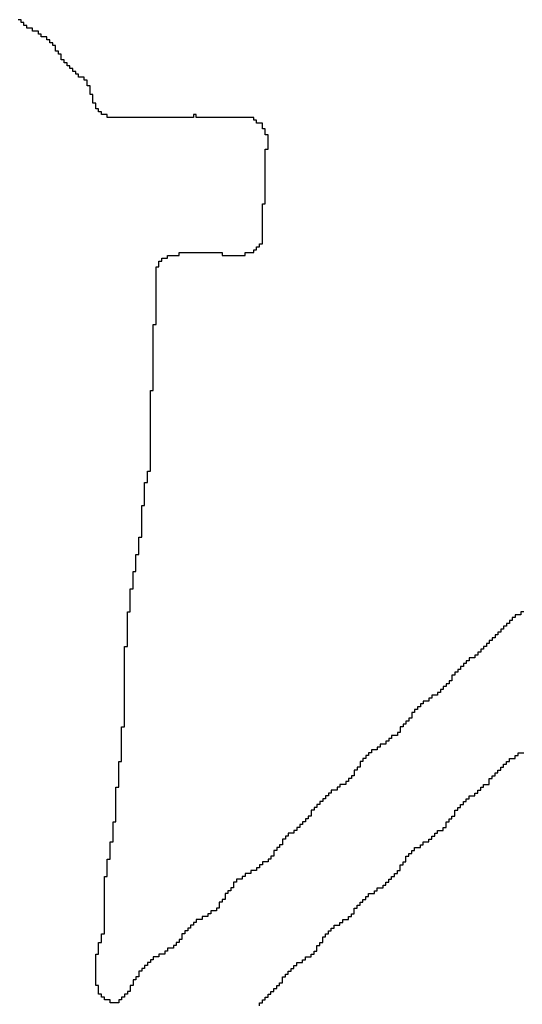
# Model space of a CAD drawing. Header units: millimetres. Extents: x 9.4 to 105.2, y 7.6 to 67.1.
# Tile 137 of 152: x 89.204 to 89.443, y 23.616 to 24.084. Entities that reach past the tile are written whole.
import ezdxf

# ---------------------------------------------------------------- set-up
doc = ezdxf.new("R2010")
doc.units = ezdxf.units.MM
doc.layers.add('BottomOverlay', color=54, linetype='Continuous')

msp = doc.modelspace()

# ---------------------------------------------------------------- linework, layer by layer
at = {"layer": 'BottomOverlay'}
for p, q in [((89.20493, 24.08405), (89.20356, 24.08405)), ((89.20493, 24.08268), (89.20493, 24.08405)), ((89.2063, 24.08268), (89.20493, 24.08268)), ((89.2063, 24.08132), (89.2063, 24.08268)), ((89.20767, 24.08132), (89.2063, 24.08132)), ((89.20767, 24.07995), (89.20767, 24.08132)), ((89.2104, 24.07995), (89.20767, 24.07995)), ((89.2104, 24.07858), (89.2104, 24.07995)), ((89.21313, 24.07858), (89.2104, 24.07858)), ((89.21313, 24.07722), (89.21313, 24.07858)), ((89.2145, 24.07722), (89.21313, 24.07722)), ((89.2145, 24.07585), (89.2145, 24.07722)), ((89.21723, 24.07585), (89.2145, 24.07585)), ((89.21723, 24.07448), (89.21723, 24.07585)), ((89.2186, 24.07448), (89.21723, 24.07448)), ((89.2186, 24.07311), (89.2186, 24.07448)), ((89.21997, 24.07311), (89.2186, 24.07311)), ((89.21997, 24.07175), (89.21997, 24.07311)), ((89.22134, 24.07175), (89.21997, 24.07175)), ((89.22134, 24.07038), (89.22134, 24.07175)), ((89.22134, 24.06901), (89.22134, 24.07038)), ((89.2227, 24.06901), (89.22134, 24.06901)), ((89.2227, 24.06765), (89.2227, 24.06901)), ((89.22407, 24.06765), (89.2227, 24.06765)), ((89.22407, 24.06628), (89.22407, 24.06765)), ((89.22407, 24.06491), (89.22407, 24.06628)), ((89.22544, 24.06491), (89.22407, 24.06491)), ((89.22544, 24.06355), (89.22544, 24.06491)), ((89.2268, 24.06355), (89.22544, 24.06355)), ((89.2268, 24.06218), (89.2268, 24.06355)), ((89.22817, 24.06218), (89.2268, 24.06218)), ((89.22817, 24.06081), (89.22817, 24.06218)), ((89.22954, 24.06081), (89.22817, 24.06081)), ((89.22954, 24.05944), (89.22954, 24.06081)), ((89.2309, 24.05944), (89.22954, 24.05944)), ((89.2309, 24.05808), (89.2309, 24.05944)), ((89.23227, 24.05808), (89.2309, 24.05808)), ((89.23227, 24.05671), (89.23227, 24.05808)), ((89.23501, 24.05671), (89.23227, 24.05671)), ((89.23501, 24.05534), (89.23501, 24.05671)), ((89.23637, 24.05534), (89.23501, 24.05534)), ((89.23637, 24.05398), (89.23637, 24.05534)), ((89.23637, 24.05261), (89.23637, 24.05398)), ((89.23774, 24.05261), (89.23637, 24.05261)), ((89.23774, 24.05124), (89.23774, 24.05261)), ((89.23774, 24.04988), (89.23774, 24.05124)), ((89.23774, 24.04851), (89.23774, 24.04988)), ((89.23911, 24.04851), (89.23774, 24.04851)), ((89.23911, 24.04714), (89.23911, 24.04851)), ((89.23911, 24.04577), (89.23911, 24.04714)), ((89.23911, 24.04441), (89.23911, 24.04577)), ((89.24047, 24.04441), (89.23911, 24.04441)), ((89.24047, 24.04304), (89.24047, 24.04441)), ((89.24047, 24.04167), (89.24047, 24.04304)), ((89.24184, 24.04167), (89.24047, 24.04167)), ((89.24184, 24.0403), (89.24184, 24.04167)), ((89.24321, 24.0403), (89.24184, 24.0403)), ((89.24321, 24.03894), (89.24321, 24.0403)), ((89.24594, 24.03894), (89.24321, 24.03894)), ((89.24594, 24.03757), (89.24594, 24.03894)), ((89.28695, 24.03757), (89.24594, 24.03757)), ((89.28832, 24.03894), (89.28695, 24.03894)), ((89.28695, 24.03894), (89.28695, 24.03757)), ((89.28832, 24.03757), (89.28832, 24.03894)), ((89.31566, 24.03757), (89.28832, 24.03757)), ((89.31566, 24.03621), (89.31566, 24.03757)), ((89.31703, 24.03621), (89.31566, 24.03621)), ((89.31703, 24.03484), (89.31703, 24.03621)), ((89.31976, 24.03484), (89.31703, 24.03484)), ((89.31976, 24.03347), (89.31976, 24.03484)), ((89.31976, 24.0321), (89.31976, 24.03347)), ((89.32113, 24.0321), (89.31976, 24.0321)), ((89.32113, 24.03074), (89.32113, 24.0321)), ((89.32113, 24.02937), (89.32113, 24.03074)), ((89.32249, 24.02937), (89.32113, 24.02937)), ((89.32249, 24.028), (89.32249, 24.02937)), ((89.32249, 24.02663), (89.32249, 24.028)), ((89.32249, 24.02527), (89.32249, 24.02663)), ((89.32249, 24.0239), (89.32249, 24.02527)), ((89.32249, 24.02254), (89.32249, 24.0239)), ((89.32113, 24.02117), (89.32113, 24.02254)), ((89.32113, 24.02254), (89.32249, 24.02254)), ((89.32113, 24.0198), (89.32113, 24.02117)), ((89.32113, 24.01843), (89.32113, 24.0198)), ((89.32113, 24.01707), (89.32113, 24.01843)), ((89.32113, 24.0157), (89.32113, 24.01707)), ((89.32113, 24.01433), (89.32113, 24.0157)), ((89.32113, 24.01296), (89.32113, 24.01433)), ((89.32113, 24.0116), (89.32113, 24.01296)), ((89.32113, 24.01023), (89.32113, 24.0116)), ((89.32113, 24.00886), (89.32113, 24.01023)), ((89.32113, 24.0075), (89.32113, 24.00886)), ((89.32113, 24.00613), (89.32113, 24.0075)), ((89.32113, 24.00476), (89.32113, 24.00613)), ((89.32113, 24.0034), (89.32113, 24.00476)), ((89.32113, 24.00203), (89.32113, 24.0034)), ((89.32113, 24.00066), (89.32113, 24.00203)), ((89.32113, 23.9993), (89.32113, 24.00066)), ((89.31976, 23.99519), (89.31976, 23.99656)), ((89.31976, 23.99656), (89.32113, 23.99656)), ((89.32113, 23.99793), (89.32113, 23.9993)), ((89.32113, 23.99656), (89.32113, 23.99793)), ((89.31976, 23.99383), (89.31976, 23.99519)), ((89.31976, 23.99246), (89.31976, 23.99383)), ((89.31976, 23.99109), (89.31976, 23.99246)), ((89.31976, 23.98973), (89.31976, 23.99109)), ((89.31976, 23.98836), (89.31976, 23.98973)), ((89.31976, 23.98699), (89.31976, 23.98836)), ((89.31976, 23.98563), (89.31976, 23.98699)), ((89.31976, 23.98426), (89.31976, 23.98563)), ((89.31976, 23.98289), (89.31976, 23.98426)), ((89.31976, 23.98152), (89.31976, 23.98289)), ((89.31976, 23.98016), (89.31976, 23.98152)), ((89.31839, 23.97606), (89.31839, 23.97742)), ((89.31839, 23.97742), (89.31976, 23.97742)), ((89.31976, 23.97879), (89.31976, 23.98016)), ((89.31976, 23.97742), (89.31976, 23.97879)), ((89.28012, 23.97196), (89.28012, 23.97332)), ((89.28012, 23.97332), (89.30062, 23.97332)), ((89.30062, 23.97332), (89.30062, 23.97196)), ((89.31156, 23.97196), (89.31156, 23.97332)), ((89.31156, 23.97332), (89.31566, 23.97332)), ((89.31566, 23.97332), (89.31566, 23.97469)), ((89.31566, 23.97469), (89.31703, 23.97469)), ((89.31703, 23.97469), (89.31703, 23.97606)), ((89.31703, 23.97606), (89.31839, 23.97606)), ((89.27055, 23.96785), (89.27055, 23.96922)), ((89.27055, 23.96922), (89.27191, 23.96922)), ((89.27055, 23.96649), (89.27055, 23.96785)), ((89.27191, 23.96922), (89.27191, 23.97059)), ((89.27191, 23.97059), (89.27465, 23.97059)), ((89.27465, 23.97059), (89.27465, 23.97196)), ((89.27465, 23.97196), (89.28012, 23.97196)), ((89.30062, 23.97196), (89.31156, 23.97196)), ((89.26918, 23.96512), (89.26918, 23.96649)), ((89.26918, 23.96649), (89.27055, 23.96649)), ((89.26918, 23.96375), (89.26918, 23.96512)), ((89.26918, 23.96239), (89.26918, 23.96375)), ((89.26918, 23.96102), (89.26918, 23.96239)), ((89.26918, 23.95965), (89.26918, 23.96102)), ((89.26918, 23.95829), (89.26918, 23.95965)), ((89.26918, 23.95692), (89.26918, 23.95829)), ((89.26918, 23.95555), (89.26918, 23.95692)), ((89.26918, 23.95418), (89.26918, 23.95555)), ((89.26918, 23.95282), (89.26918, 23.95418)), ((89.26918, 23.95145), (89.26918, 23.95282)), ((89.26918, 23.95008), (89.26918, 23.95145)), ((89.26918, 23.94872), (89.26918, 23.95008)), ((89.26918, 23.94735), (89.26918, 23.94872)), ((89.26918, 23.94598), (89.26918, 23.94735)), ((89.26918, 23.94462), (89.26918, 23.94598)), ((89.26918, 23.94325), (89.26918, 23.94462)), ((89.26918, 23.94188), (89.26918, 23.94325)), ((89.26918, 23.94051), (89.26918, 23.94188)), ((89.26918, 23.93915), (89.26918, 23.94051)), ((89.26781, 23.93778), (89.26781, 23.93915)), ((89.26781, 23.93915), (89.26918, 23.93915)), ((89.26781, 23.93641), (89.26781, 23.93778)), ((89.26781, 23.93504), (89.26781, 23.93641)), ((89.26781, 23.93368), (89.26781, 23.93504)), ((89.26781, 23.93231), (89.26781, 23.93368)), ((89.26781, 23.93095), (89.26781, 23.93231)), ((89.26781, 23.92958), (89.26781, 23.93095)), ((89.26781, 23.92821), (89.26781, 23.92958)), ((89.26781, 23.92684), (89.26781, 23.92821)), ((89.26781, 23.92548), (89.26781, 23.92684)), ((89.26781, 23.92411), (89.26781, 23.92548)), ((89.26781, 23.92274), (89.26781, 23.92411)), ((89.26781, 23.92137), (89.26781, 23.92274)), ((89.26781, 23.92001), (89.26781, 23.92137)), ((89.26781, 23.91864), (89.26781, 23.92001)), ((89.26781, 23.91728), (89.26781, 23.91864)), ((89.26781, 23.91591), (89.26781, 23.91728)), ((89.26781, 23.91454), (89.26781, 23.91591)), ((89.26781, 23.91317), (89.26781, 23.91454)), ((89.26781, 23.91181), (89.26781, 23.91317)), ((89.26781, 23.91044), (89.26781, 23.91181)), ((89.26645, 23.90634), (89.26645, 23.9077)), ((89.26645, 23.9077), (89.26781, 23.9077)), ((89.26781, 23.90907), (89.26781, 23.91044)), ((89.26781, 23.9077), (89.26781, 23.90907)), ((89.26645, 23.90497), (89.26645, 23.90634)), ((89.26645, 23.9036), (89.26645, 23.90497)), ((89.26645, 23.90224), (89.26645, 23.9036)), ((89.26645, 23.90087), (89.26645, 23.90224)), ((89.26645, 23.8995), (89.26645, 23.90087)), ((89.26645, 23.89814), (89.26645, 23.8995)), ((89.26645, 23.89677), (89.26645, 23.89814)), ((89.26645, 23.8954), (89.26645, 23.89677)), ((89.26645, 23.89404), (89.26645, 23.8954)), ((89.26645, 23.89267), (89.26645, 23.89404)), ((89.26645, 23.8913), (89.26645, 23.89267)), ((89.26645, 23.88993), (89.26645, 23.8913)), ((89.26645, 23.88857), (89.26645, 23.88993)), ((89.26645, 23.8872), (89.26645, 23.88857)), ((89.26645, 23.88583), (89.26645, 23.8872)), ((89.26645, 23.88447), (89.26645, 23.88583)), ((89.26645, 23.8831), (89.26645, 23.88447)), ((89.26645, 23.88173), (89.26645, 23.8831)), ((89.26645, 23.88037), (89.26645, 23.88173)), ((89.26645, 23.879), (89.26645, 23.88037)), ((89.26645, 23.87763), (89.26645, 23.879)), ((89.26645, 23.87626), (89.26645, 23.87763)), ((89.26645, 23.8749), (89.26645, 23.87626)), ((89.26645, 23.87353), (89.26645, 23.8749)), ((89.26508, 23.86806), (89.26508, 23.86943)), ((89.26508, 23.86943), (89.26645, 23.86943)), ((89.26645, 23.87216), (89.26645, 23.87353)), ((89.26645, 23.8708), (89.26645, 23.87216)), ((89.26645, 23.86943), (89.26645, 23.8708)), ((89.26508, 23.8667), (89.26508, 23.86806)), ((89.26508, 23.86533), (89.26508, 23.8667)), ((89.26508, 23.86396), (89.26508, 23.86533)), ((89.26371, 23.86259), (89.26371, 23.86396)), ((89.26371, 23.86396), (89.26508, 23.86396)), ((89.26371, 23.86123), (89.26371, 23.86259)), ((89.26371, 23.85986), (89.26371, 23.86123)), ((89.26371, 23.85849), (89.26371, 23.85986)), ((89.26371, 23.85713), (89.26371, 23.85849)), ((89.26371, 23.85576), (89.26371, 23.85713)), ((89.26371, 23.85439), (89.26371, 23.85576)), ((89.26235, 23.85166), (89.26235, 23.85303)), ((89.26235, 23.85303), (89.26371, 23.85303)), ((89.26235, 23.85029), (89.26235, 23.85166)), ((89.26235, 23.84892), (89.26235, 23.85029)), ((89.26371, 23.85303), (89.26371, 23.85439)), ((89.26235, 23.84756), (89.26235, 23.84892)), ((89.26235, 23.84619), (89.26235, 23.84756)), ((89.26235, 23.84482), (89.26235, 23.84619)), ((89.26235, 23.84345), (89.26235, 23.84482)), ((89.26235, 23.84209), (89.26235, 23.84345)), ((89.26235, 23.84072), (89.26235, 23.84209)), ((89.26098, 23.83662), (89.26098, 23.83799)), ((89.26098, 23.83799), (89.26235, 23.83799)), ((89.26098, 23.83525), (89.26098, 23.83662)), ((89.26235, 23.83936), (89.26235, 23.84072)), ((89.26235, 23.83799), (89.26235, 23.83936)), ((89.26098, 23.83389), (89.26098, 23.83525)), ((89.26098, 23.83252), (89.26098, 23.83389)), ((89.26098, 23.83115), (89.26098, 23.83252)), ((89.25961, 23.82842), (89.25961, 23.82978)), ((89.25961, 23.82978), (89.26098, 23.82978)), ((89.25961, 23.82705), (89.25961, 23.82842)), ((89.25961, 23.82569), (89.25961, 23.82705)), ((89.26098, 23.82978), (89.26098, 23.83115)), ((89.25961, 23.82432), (89.25961, 23.82569)), ((89.25961, 23.82295), (89.25961, 23.82432)), ((89.25961, 23.82158), (89.25961, 23.82295)), ((89.25824, 23.82022), (89.25824, 23.82158)), ((89.25824, 23.82158), (89.25961, 23.82158)), ((89.25824, 23.81885), (89.25824, 23.82022)), ((89.25824, 23.81748), (89.25824, 23.81885)), ((89.25688, 23.81201), (89.25688, 23.81338)), ((89.25688, 23.81338), (89.25824, 23.81338)), ((89.25824, 23.81611), (89.25824, 23.81748)), ((89.25824, 23.81475), (89.25824, 23.81611)), ((89.25824, 23.81338), (89.25824, 23.81475)), ((89.25688, 23.81065), (89.25688, 23.81201)), ((89.25688, 23.80928), (89.25688, 23.81065)), ((89.25688, 23.80791), (89.25688, 23.80928)), ((89.25688, 23.80655), (89.25688, 23.80791)), ((89.25688, 23.80518), (89.25688, 23.80655)), ((89.25688, 23.80381), (89.25688, 23.80518)), ((89.25688, 23.80245), (89.25688, 23.80381)), ((89.25551, 23.80108), (89.25551, 23.80245)), ((89.25551, 23.80245), (89.25688, 23.80245)), ((89.25551, 23.79971), (89.25551, 23.80108)), ((89.25551, 23.79834), (89.25551, 23.79971)), ((89.44006, 23.79971), (89.43869, 23.79971)), ((89.43869, 23.79971), (89.43869, 23.79834)), ((89.44279, 23.80108), (89.44006, 23.80108)), ((89.44006, 23.80108), (89.44006, 23.79971)), ((89.44416, 23.80245), (89.44279, 23.80245)), ((89.44279, 23.80245), (89.44279, 23.80108)), ((89.25551, 23.79698), (89.25551, 23.79834)), ((89.25551, 23.79561), (89.25551, 23.79698)), ((89.25551, 23.79424), (89.25551, 23.79561)), ((89.25551, 23.79288), (89.25551, 23.79424)), ((89.43459, 23.79424), (89.43322, 23.79424)), ((89.43322, 23.79424), (89.43322, 23.79288)), ((89.43596, 23.79561), (89.43459, 23.79561)), ((89.43459, 23.79561), (89.43459, 23.79424)), ((89.43732, 23.79698), (89.43596, 23.79698)), ((89.43596, 23.79698), (89.43596, 23.79561)), ((89.43869, 23.79834), (89.43732, 23.79834)), ((89.43732, 23.79834), (89.43732, 23.79698)), ((89.25551, 23.79151), (89.25551, 23.79288)), ((89.25551, 23.79014), (89.25551, 23.79151)), ((89.25551, 23.78878), (89.25551, 23.79014)), ((89.43049, 23.79014), (89.42912, 23.79014)), ((89.42912, 23.79014), (89.42912, 23.78878)), ((89.43186, 23.79151), (89.43049, 23.79151)), ((89.43049, 23.79151), (89.43049, 23.79014)), ((89.43322, 23.79288), (89.43186, 23.79288)), ((89.43186, 23.79288), (89.43186, 23.79151)), ((89.25414, 23.78467), (89.25414, 23.78604)), ((89.25414, 23.78604), (89.25551, 23.78604)), ((89.25551, 23.78741), (89.25551, 23.78878)), ((89.25551, 23.78604), (89.25551, 23.78741)), ((89.42639, 23.78604), (89.42502, 23.78604)), ((89.42502, 23.78604), (89.42502, 23.78467)), ((89.42775, 23.78741), (89.42639, 23.78741)), ((89.42639, 23.78741), (89.42639, 23.78604)), ((89.42912, 23.78878), (89.42775, 23.78878)), ((89.42775, 23.78878), (89.42775, 23.78741)), ((89.25414, 23.78331), (89.25414, 23.78467)), ((89.25414, 23.78194), (89.25414, 23.78331)), ((89.25414, 23.78057), (89.25414, 23.78194)), ((89.25414, 23.77921), (89.25414, 23.78057)), ((89.42092, 23.78057), (89.41819, 23.78057)), ((89.41819, 23.78057), (89.41819, 23.77921)), ((89.42229, 23.78194), (89.42092, 23.78194)), ((89.42092, 23.78194), (89.42092, 23.78057)), ((89.42365, 23.78331), (89.42229, 23.78331)), ((89.42229, 23.78331), (89.42229, 23.78194)), ((89.42502, 23.78467), (89.42365, 23.78467)), ((89.42365, 23.78467), (89.42365, 23.78331)), ((89.25414, 23.77784), (89.25414, 23.77921)), ((89.25414, 23.77647), (89.25414, 23.77784)), ((89.25414, 23.77511), (89.25414, 23.77647)), ((89.41545, 23.77647), (89.41408, 23.77647)), ((89.41408, 23.77647), (89.41408, 23.77511)), ((89.41682, 23.77784), (89.41545, 23.77784)), ((89.41545, 23.77784), (89.41545, 23.77647)), ((89.41819, 23.77921), (89.41682, 23.77921)), ((89.41682, 23.77921), (89.41682, 23.77784)), ((89.25414, 23.77374), (89.25414, 23.77511)), ((89.25414, 23.77237), (89.25414, 23.77374)), ((89.25414, 23.771), (89.25414, 23.77237)), ((89.25414, 23.76964), (89.25414, 23.771)), ((89.41135, 23.77237), (89.40998, 23.77237)), ((89.40998, 23.77237), (89.40998, 23.771)), ((89.40998, 23.771), (89.40998, 23.76964)), ((89.41272, 23.77374), (89.41135, 23.77374)), ((89.41135, 23.77374), (89.41135, 23.77237)), ((89.41408, 23.77511), (89.41272, 23.77511)), ((89.41272, 23.77511), (89.41272, 23.77374)), ((89.25414, 23.76827), (89.25414, 23.76964)), ((89.25414, 23.7669), (89.25414, 23.76827)), ((89.25414, 23.76554), (89.25414, 23.7669)), ((89.40725, 23.7669), (89.40588, 23.7669)), ((89.40588, 23.7669), (89.40588, 23.76554)), ((89.40862, 23.76827), (89.40725, 23.76827)), ((89.40725, 23.76827), (89.40725, 23.7669)), ((89.40998, 23.76964), (89.40862, 23.76964)), ((89.40862, 23.76964), (89.40862, 23.76827)), ((89.25414, 23.76417), (89.25414, 23.76554)), ((89.25414, 23.7628), (89.25414, 23.76417)), ((89.25414, 23.76144), (89.25414, 23.7628)), ((89.25414, 23.76007), (89.25414, 23.76144)), ((89.40041, 23.76144), (89.39905, 23.76144)), ((89.39905, 23.76144), (89.39905, 23.76007)), ((89.40315, 23.7628), (89.40041, 23.7628)), ((89.40041, 23.7628), (89.40041, 23.76144)), ((89.40452, 23.76417), (89.40315, 23.76417)), ((89.40315, 23.76417), (89.40315, 23.7628)), ((89.40588, 23.76554), (89.40452, 23.76554)), ((89.40452, 23.76554), (89.40452, 23.76417)), ((89.25414, 23.7587), (89.25414, 23.76007)), ((89.25414, 23.75733), (89.25414, 23.7587)), ((89.25414, 23.75597), (89.25414, 23.75733)), ((89.39495, 23.75733), (89.39358, 23.75733)), ((89.39358, 23.75733), (89.39358, 23.75597)), ((89.39631, 23.7587), (89.39495, 23.7587)), ((89.39495, 23.7587), (89.39495, 23.75733)), ((89.39905, 23.76007), (89.39631, 23.76007)), ((89.39631, 23.76007), (89.39631, 23.7587)), ((89.25414, 23.7546), (89.25414, 23.75597)), ((89.25414, 23.75323), (89.25414, 23.7546)), ((89.25414, 23.75187), (89.25414, 23.75323)), ((89.39221, 23.7546), (89.39084, 23.7546)), ((89.39084, 23.7546), (89.39084, 23.75323)), ((89.39084, 23.75323), (89.39084, 23.75187)), ((89.39358, 23.75597), (89.39221, 23.75597)), ((89.39221, 23.75597), (89.39221, 23.7546)), ((89.25278, 23.7464), (89.25278, 23.74777)), ((89.25278, 23.74777), (89.25414, 23.74777)), ((89.25414, 23.7505), (89.25414, 23.75187)), ((89.25414, 23.74913), (89.25414, 23.7505)), ((89.25414, 23.74777), (89.25414, 23.74913)), ((89.38675, 23.74777), (89.38538, 23.74777)), ((89.38538, 23.74777), (89.38538, 23.7464)), ((89.38811, 23.74913), (89.38675, 23.74913)), ((89.38675, 23.74913), (89.38675, 23.74777)), ((89.38948, 23.7505), (89.38811, 23.7505)), ((89.38811, 23.7505), (89.38811, 23.74913)), ((89.39084, 23.75187), (89.38948, 23.75187)), ((89.38948, 23.75187), (89.38948, 23.7505)), ((89.25278, 23.74503), (89.25278, 23.7464)), ((89.25278, 23.74366), (89.25278, 23.74503)), ((89.25278, 23.7423), (89.25278, 23.74366)), ((89.38401, 23.74366), (89.38128, 23.74366)), ((89.38128, 23.74366), (89.38128, 23.7423)), ((89.38538, 23.74503), (89.38401, 23.74503)), ((89.38401, 23.74503), (89.38401, 23.74366)), ((89.38538, 23.7464), (89.38538, 23.74503)), ((89.25278, 23.74093), (89.25278, 23.7423)), ((89.25278, 23.73956), (89.25278, 23.74093)), ((89.25278, 23.73819), (89.25278, 23.73956)), ((89.25278, 23.73683), (89.25278, 23.73819)), ((89.37581, 23.73819), (89.37444, 23.73819)), ((89.37444, 23.73819), (89.37444, 23.73683)), ((89.37854, 23.73956), (89.37581, 23.73956)), ((89.37581, 23.73956), (89.37581, 23.73819)), ((89.37991, 23.74093), (89.37854, 23.74093)), ((89.37854, 23.74093), (89.37854, 23.73956)), ((89.38128, 23.7423), (89.37991, 23.7423)), ((89.37991, 23.7423), (89.37991, 23.74093)), ((89.25278, 23.73546), (89.25278, 23.73683)), ((89.25278, 23.7341), (89.25278, 23.73546)), ((89.25278, 23.73273), (89.25278, 23.7341)), ((89.37034, 23.7341), (89.36897, 23.7341)), ((89.36897, 23.7341), (89.36897, 23.73273)), ((89.37171, 23.73546), (89.37034, 23.73546)), ((89.37034, 23.73546), (89.37034, 23.7341)), ((89.37444, 23.73683), (89.37171, 23.73683)), ((89.37171, 23.73683), (89.37171, 23.73546)), ((89.44006, 23.73273), (89.44006, 23.7341)), ((89.44006, 23.7341), (89.44142, 23.7341)), ((89.44142, 23.7341), (89.44142, 23.73546)), ((89.44142, 23.73546), (89.44416, 23.73546)), ((89.25141, 23.72999), (89.25141, 23.73136)), ((89.25141, 23.73136), (89.25278, 23.73136)), ((89.25141, 23.72863), (89.25141, 23.72999)), ((89.25141, 23.72726), (89.25141, 23.72863)), ((89.25278, 23.73136), (89.25278, 23.73273)), ((89.36624, 23.72863), (89.36487, 23.72863)), ((89.36487, 23.72863), (89.36487, 23.72726)), ((89.36761, 23.73136), (89.36624, 23.73136)), ((89.36624, 23.73136), (89.36624, 23.72999)), ((89.36624, 23.72999), (89.36624, 23.72863)), ((89.36897, 23.73273), (89.36761, 23.73273)), ((89.36761, 23.73273), (89.36761, 23.73136)), ((89.43322, 23.72726), (89.43322, 23.72863)), ((89.43322, 23.72863), (89.43459, 23.72863)), ((89.43459, 23.72863), (89.43459, 23.72999)), ((89.43459, 23.72999), (89.43596, 23.72999)), ((89.43596, 23.72999), (89.43596, 23.73136)), ((89.43596, 23.73136), (89.43732, 23.73136)), ((89.43732, 23.73136), (89.43732, 23.73273)), ((89.43732, 23.73273), (89.44006, 23.73273)), ((89.25141, 23.72589), (89.25141, 23.72726)), ((89.25141, 23.72452), (89.25141, 23.72589)), ((89.25141, 23.72316), (89.25141, 23.72452)), ((89.3635, 23.72452), (89.36214, 23.72452)), ((89.36214, 23.72452), (89.36214, 23.72316)), ((89.36487, 23.72726), (89.3635, 23.72726)), ((89.3635, 23.72726), (89.3635, 23.72589)), ((89.3635, 23.72589), (89.3635, 23.72452)), ((89.42912, 23.72316), (89.42912, 23.72452)), ((89.42912, 23.72452), (89.43049, 23.72452)), ((89.43049, 23.72452), (89.43049, 23.72589)), ((89.43049, 23.72589), (89.43186, 23.72589)), ((89.43186, 23.72589), (89.43186, 23.72726)), ((89.43186, 23.72726), (89.43322, 23.72726)), ((89.25141, 23.72179), (89.25141, 23.72316)), ((89.25141, 23.72042), (89.25141, 23.72179)), ((89.25141, 23.71906), (89.25141, 23.72042)), ((89.3594, 23.72042), (89.35667, 23.72042)), ((89.35667, 23.72042), (89.35667, 23.71906)), ((89.36077, 23.72179), (89.3594, 23.72179)), ((89.3594, 23.72179), (89.3594, 23.72042)), ((89.36214, 23.72316), (89.36077, 23.72316)), ((89.36077, 23.72316), (89.36077, 23.72179)), ((89.42502, 23.71906), (89.42502, 23.72042)), ((89.42502, 23.72042), (89.42775, 23.72042)), ((89.42775, 23.72179), (89.42775, 23.72316)), ((89.42775, 23.72316), (89.42912, 23.72316)), ((89.42775, 23.72042), (89.42775, 23.72179)), ((89.25004, 23.71769), (89.25004, 23.71906)), ((89.25004, 23.71906), (89.25141, 23.71906)), ((89.25004, 23.71632), (89.25004, 23.71769)), ((89.25004, 23.71496), (89.25004, 23.71632)), ((89.25004, 23.71359), (89.25004, 23.71496)), ((89.3512, 23.71496), (89.34983, 23.71496)), ((89.34983, 23.71496), (89.34983, 23.71359)), ((89.35257, 23.71632), (89.3512, 23.71632)), ((89.3512, 23.71632), (89.3512, 23.71496)), ((89.3553, 23.71769), (89.35257, 23.71769)), ((89.35257, 23.71769), (89.35257, 23.71632)), ((89.35667, 23.71906), (89.3553, 23.71906)), ((89.3553, 23.71906), (89.3553, 23.71769)), ((89.41819, 23.71359), (89.41819, 23.71496)), ((89.41819, 23.71496), (89.42092, 23.71496)), ((89.42092, 23.71496), (89.42092, 23.71632)), ((89.42092, 23.71632), (89.42229, 23.71632)), ((89.42229, 23.71632), (89.42229, 23.71769)), ((89.42229, 23.71769), (89.42365, 23.71769)), ((89.42365, 23.71769), (89.42365, 23.71906)), ((89.42365, 23.71906), (89.42502, 23.71906)), ((89.25004, 23.71222), (89.25004, 23.71359)), ((89.25004, 23.71085), (89.25004, 23.71222)), ((89.25004, 23.70949), (89.25004, 23.71085)), ((89.3471, 23.71085), (89.34573, 23.71085)), ((89.34573, 23.71085), (89.34573, 23.70949)), ((89.34847, 23.71222), (89.3471, 23.71222)), ((89.3471, 23.71222), (89.3471, 23.71085)), ((89.34983, 23.71359), (89.34847, 23.71359)), ((89.34847, 23.71359), (89.34847, 23.71222)), ((89.41408, 23.70949), (89.41408, 23.71085)), ((89.41408, 23.71085), (89.41545, 23.71085)), ((89.41545, 23.71085), (89.41545, 23.71222)), ((89.41545, 23.71222), (89.41682, 23.71222)), ((89.41682, 23.71222), (89.41682, 23.71359)), ((89.41682, 23.71359), (89.41819, 23.71359)), ((89.25004, 23.70812), (89.25004, 23.70949)), ((89.25004, 23.70675), (89.25004, 23.70812)), ((89.25004, 23.70539), (89.25004, 23.70675)), ((89.25004, 23.70402), (89.25004, 23.70539)), ((89.343, 23.70539), (89.34163, 23.70539)), ((89.34163, 23.70539), (89.34163, 23.70402)), ((89.34437, 23.70812), (89.343, 23.70812)), ((89.343, 23.70812), (89.343, 23.70675)), ((89.343, 23.70675), (89.343, 23.70539)), ((89.34573, 23.70949), (89.34437, 23.70949)), ((89.34437, 23.70949), (89.34437, 23.70812)), ((89.40998, 23.70402), (89.40998, 23.70539)), ((89.40998, 23.70539), (89.41135, 23.70539)), ((89.41135, 23.70675), (89.41135, 23.70812)), ((89.41135, 23.70812), (89.41272, 23.70812)), ((89.41135, 23.70539), (89.41135, 23.70675)), ((89.41272, 23.70812), (89.41272, 23.70949)), ((89.41272, 23.70949), (89.41408, 23.70949)), ((89.24868, 23.70129), (89.24868, 23.70265)), ((89.24868, 23.70265), (89.25004, 23.70265)), ((89.24868, 23.69992), (89.24868, 23.70129)), ((89.25004, 23.70265), (89.25004, 23.70402)), ((89.3389, 23.70129), (89.33753, 23.70129)), ((89.33753, 23.70129), (89.33753, 23.69992)), ((89.34027, 23.70265), (89.3389, 23.70265)), ((89.3389, 23.70265), (89.3389, 23.70129)), ((89.34163, 23.70402), (89.34027, 23.70402)), ((89.34027, 23.70402), (89.34027, 23.70265)), ((89.40725, 23.70129), (89.40725, 23.70265)), ((89.40725, 23.70265), (89.40862, 23.70265)), ((89.40725, 23.69992), (89.40725, 23.70129)), ((89.40862, 23.70265), (89.40862, 23.70402)), ((89.40862, 23.70402), (89.40998, 23.70402)), ((89.24868, 23.69855), (89.24868, 23.69992)), ((89.24868, 23.69719), (89.24868, 23.69855)), ((89.24868, 23.69582), (89.24868, 23.69719)), ((89.24868, 23.69445), (89.24868, 23.69582)), ((89.33206, 23.69582), (89.3307, 23.69582)), ((89.3307, 23.69582), (89.3307, 23.69445)), ((89.3348, 23.69719), (89.33206, 23.69719)), ((89.33206, 23.69719), (89.33206, 23.69582)), ((89.33616, 23.69855), (89.3348, 23.69855)), ((89.3348, 23.69855), (89.3348, 23.69719)), ((89.33753, 23.69992), (89.33616, 23.69992)), ((89.33616, 23.69992), (89.33616, 23.69855)), ((89.40041, 23.69445), (89.40041, 23.69582)), ((89.40041, 23.69582), (89.40178, 23.69582)), ((89.40178, 23.69582), (89.40178, 23.69719)), ((89.40178, 23.69719), (89.40315, 23.69719)), ((89.40315, 23.69719), (89.40315, 23.69855)), ((89.40315, 23.69855), (89.40588, 23.69855)), ((89.40588, 23.69855), (89.40588, 23.69992)), ((89.40588, 23.69992), (89.40725, 23.69992)), ((89.24731, 23.69172), (89.24731, 23.69308)), ((89.24731, 23.69308), (89.24868, 23.69308)), ((89.24731, 23.69035), (89.24731, 23.69172)), ((89.24868, 23.69308), (89.24868, 23.69445)), ((89.32933, 23.69172), (89.32796, 23.69172)), ((89.32796, 23.69172), (89.32796, 23.69035)), ((89.3307, 23.69445), (89.32933, 23.69445)), ((89.32933, 23.69445), (89.32933, 23.69308)), ((89.32933, 23.69308), (89.32933, 23.69172)), ((89.39495, 23.69035), (89.39495, 23.69172)), ((89.39495, 23.69172), (89.39631, 23.69172)), ((89.39631, 23.69172), (89.39631, 23.69308)), ((89.39631, 23.69308), (89.39905, 23.69308)), ((89.39905, 23.69308), (89.39905, 23.69445)), ((89.39905, 23.69445), (89.40041, 23.69445)), ((89.24731, 23.68898), (89.24731, 23.69035)), ((89.24731, 23.68762), (89.24731, 23.68898)), ((89.24731, 23.68625), (89.24731, 23.68762)), ((89.3266, 23.68898), (89.32523, 23.68898)), ((89.32523, 23.68898), (89.32523, 23.68762)), ((89.32523, 23.68762), (89.32523, 23.68625)), ((89.32796, 23.69035), (89.3266, 23.69035)), ((89.3266, 23.69035), (89.3266, 23.68898)), ((89.38948, 23.68625), (89.38948, 23.68762)), ((89.38948, 23.68762), (89.39084, 23.68762)), ((89.39084, 23.68762), (89.39084, 23.68898)), ((89.39084, 23.68898), (89.39221, 23.68898)), ((89.39221, 23.68898), (89.39221, 23.69035)), ((89.39221, 23.69035), (89.39495, 23.69035)), ((89.24594, 23.68352), (89.24594, 23.68488)), ((89.24594, 23.68488), (89.24731, 23.68488)), ((89.24594, 23.68215), (89.24594, 23.68352)), ((89.24594, 23.68078), (89.24594, 23.68215)), ((89.24731, 23.68488), (89.24731, 23.68625)), ((89.31976, 23.68215), (89.31839, 23.68215)), ((89.31839, 23.68215), (89.31839, 23.68078)), ((89.32249, 23.68352), (89.31976, 23.68352)), ((89.31976, 23.68352), (89.31976, 23.68215)), ((89.32386, 23.68488), (89.32249, 23.68488)), ((89.32249, 23.68488), (89.32249, 23.68352)), ((89.32523, 23.68625), (89.32386, 23.68625)), ((89.32386, 23.68625), (89.32386, 23.68488)), ((89.38538, 23.68078), (89.38538, 23.68215)), ((89.38538, 23.68215), (89.38675, 23.68215)), ((89.38675, 23.68215), (89.38675, 23.68352)), ((89.38675, 23.68352), (89.38811, 23.68352)), ((89.38811, 23.68488), (89.38811, 23.68625)), ((89.38811, 23.68625), (89.38948, 23.68625)), ((89.38811, 23.68352), (89.38811, 23.68488)), ((89.24594, 23.67941), (89.24594, 23.68078)), ((89.24594, 23.67805), (89.24594, 23.67941)), ((89.24594, 23.67668), (89.24594, 23.67805)), ((89.31429, 23.67805), (89.31156, 23.67805)), ((89.31156, 23.67805), (89.31156, 23.67668)), ((89.31703, 23.67941), (89.31429, 23.67941)), ((89.31429, 23.67941), (89.31429, 23.67805)), ((89.31839, 23.68078), (89.31703, 23.68078)), ((89.31703, 23.68078), (89.31703, 23.67941)), ((89.38264, 23.67668), (89.38264, 23.67805)), ((89.38264, 23.67805), (89.38401, 23.67805)), ((89.38401, 23.67805), (89.38401, 23.67941)), ((89.38401, 23.67941), (89.38538, 23.67941)), ((89.38538, 23.67941), (89.38538, 23.68078)), ((89.24457, 23.67531), (89.24457, 23.67668)), ((89.24457, 23.67668), (89.24594, 23.67668)), ((89.24457, 23.67395), (89.24457, 23.67531)), ((89.24457, 23.67258), (89.24457, 23.67395)), ((89.24457, 23.67121), (89.24457, 23.67258)), ((89.30746, 23.67395), (89.30609, 23.67395)), ((89.30609, 23.67395), (89.30609, 23.67258)), ((89.30609, 23.67258), (89.30609, 23.67121)), ((89.31019, 23.67531), (89.30746, 23.67531)), ((89.30746, 23.67531), (89.30746, 23.67395)), ((89.31156, 23.67668), (89.31019, 23.67668)), ((89.31019, 23.67668), (89.31019, 23.67531)), ((89.37717, 23.67121), (89.37717, 23.67258)), ((89.37717, 23.67258), (89.37854, 23.67258)), ((89.37854, 23.67258), (89.37854, 23.67395)), ((89.37854, 23.67395), (89.37991, 23.67395)), ((89.37991, 23.67395), (89.37991, 23.67531)), ((89.37991, 23.67531), (89.38128, 23.67531)), ((89.38128, 23.67531), (89.38128, 23.67668)), ((89.38128, 23.67668), (89.38264, 23.67668)), ((89.24457, 23.66985), (89.24457, 23.67121)), ((89.24457, 23.66848), (89.24457, 23.66985)), ((89.24457, 23.66711), (89.24457, 23.66848)), ((89.30336, 23.66848), (89.30199, 23.66848)), ((89.30199, 23.66848), (89.30199, 23.66711)), ((89.30472, 23.66985), (89.30336, 23.66985)), ((89.30336, 23.66985), (89.30336, 23.66848)), ((89.30609, 23.67121), (89.30472, 23.67121)), ((89.30472, 23.67121), (89.30472, 23.66985)), ((89.37034, 23.66711), (89.37034, 23.66848)), ((89.37034, 23.66848), (89.37308, 23.66848)), ((89.37308, 23.66848), (89.37308, 23.66985)), ((89.37308, 23.66985), (89.37444, 23.66985)), ((89.37444, 23.66985), (89.37444, 23.67121)), ((89.37444, 23.67121), (89.37717, 23.67121)), ((89.24457, 23.66574), (89.24457, 23.66711)), ((89.24457, 23.66438), (89.24457, 23.66574)), ((89.24457, 23.66301), (89.24457, 23.66438)), ((89.24457, 23.66164), (89.24457, 23.66301)), ((89.30062, 23.66438), (89.29925, 23.66438)), ((89.29925, 23.66438), (89.29925, 23.66301)), ((89.29925, 23.66301), (89.29925, 23.66164)), ((89.30199, 23.66574), (89.30062, 23.66574)), ((89.30062, 23.66574), (89.30062, 23.66438)), ((89.30199, 23.66711), (89.30199, 23.66574)), ((89.36487, 23.66164), (89.36487, 23.66301)), ((89.36487, 23.66301), (89.36624, 23.66301)), ((89.36624, 23.66301), (89.36624, 23.66438)), ((89.36624, 23.66438), (89.36761, 23.66438)), ((89.36761, 23.66438), (89.36761, 23.66574)), ((89.36761, 23.66574), (89.36897, 23.66574)), ((89.36897, 23.66574), (89.36897, 23.66711)), ((89.36897, 23.66711), (89.37034, 23.66711)), ((89.24457, 23.66028), (89.24457, 23.66164)), ((89.24457, 23.65891), (89.24457, 23.66028)), ((89.24457, 23.65754), (89.24457, 23.65891)), ((89.29515, 23.65891), (89.29379, 23.65891)), ((89.29379, 23.65891), (89.29379, 23.65754)), ((89.29789, 23.66028), (89.29515, 23.66028)), ((89.29515, 23.66028), (89.29515, 23.65891)), ((89.29925, 23.66164), (89.29789, 23.66164)), ((89.29789, 23.66164), (89.29789, 23.66028)), ((89.36214, 23.65754), (89.36214, 23.65891)), ((89.36214, 23.65891), (89.3635, 23.65891)), ((89.3635, 23.66028), (89.3635, 23.66164)), ((89.3635, 23.66164), (89.36487, 23.66164)), ((89.3635, 23.65891), (89.3635, 23.66028)), ((89.24457, 23.65618), (89.24457, 23.65754)), ((89.24457, 23.65481), (89.24457, 23.65618)), ((89.24457, 23.65344), (89.24457, 23.65481)), ((89.28832, 23.65481), (89.28695, 23.65481)), ((89.28695, 23.65481), (89.28695, 23.65344)), ((89.29105, 23.65618), (89.28832, 23.65618)), ((89.28832, 23.65618), (89.28832, 23.65481)), ((89.29379, 23.65754), (89.29105, 23.65754)), ((89.29105, 23.65754), (89.29105, 23.65618)), ((89.35667, 23.65344), (89.35667, 23.65481)), ((89.35667, 23.65481), (89.35804, 23.65481)), ((89.35804, 23.65481), (89.35804, 23.65618)), ((89.35804, 23.65618), (89.36077, 23.65618)), ((89.36077, 23.65618), (89.36077, 23.65754)), ((89.36077, 23.65754), (89.36214, 23.65754)), ((89.24321, 23.64797), (89.24321, 23.64934)), ((89.24321, 23.64934), (89.24457, 23.64934)), ((89.24457, 23.65207), (89.24457, 23.65344)), ((89.24457, 23.65071), (89.24457, 23.65207)), ((89.24457, 23.64934), (89.24457, 23.65071)), ((89.28285, 23.64934), (89.28149, 23.64934)), ((89.28149, 23.64934), (89.28149, 23.64797)), ((89.28422, 23.65071), (89.28285, 23.65071)), ((89.28285, 23.65071), (89.28285, 23.64934)), ((89.28558, 23.65207), (89.28422, 23.65207)), ((89.28422, 23.65207), (89.28422, 23.65071)), ((89.28695, 23.65344), (89.28558, 23.65344)), ((89.28558, 23.65344), (89.28558, 23.65207)), ((89.34983, 23.64797), (89.34983, 23.64934)), ((89.34983, 23.64934), (89.3512, 23.64934)), ((89.3512, 23.64934), (89.3512, 23.65071)), ((89.3512, 23.65071), (89.35257, 23.65071)), ((89.35257, 23.65071), (89.35257, 23.65207)), ((89.35257, 23.65207), (89.35394, 23.65207)), ((89.35394, 23.65207), (89.35394, 23.65344)), ((89.35394, 23.65344), (89.35667, 23.65344)), ((89.24184, 23.64387), (89.24184, 23.64524)), ((89.24184, 23.64524), (89.24321, 23.64524)), ((89.24321, 23.6466), (89.24321, 23.64797)), ((89.24321, 23.64524), (89.24321, 23.6466)), ((89.28012, 23.64524), (89.27875, 23.64524)), ((89.27875, 23.64524), (89.27875, 23.64387)), ((89.28149, 23.6466), (89.28012, 23.6466)), ((89.28012, 23.6466), (89.28012, 23.64524)), ((89.28149, 23.64797), (89.28149, 23.6466)), ((89.3471, 23.64387), (89.3471, 23.64524)), ((89.3471, 23.64524), (89.34847, 23.64524)), ((89.34847, 23.6466), (89.34847, 23.64797)), ((89.34847, 23.64797), (89.34983, 23.64797)), ((89.34847, 23.64524), (89.34847, 23.6466)), ((89.24047, 23.6384), (89.24047, 23.63977)), ((89.24047, 23.63977), (89.24184, 23.63977)), ((89.24184, 23.64251), (89.24184, 23.64387)), ((89.24184, 23.64114), (89.24184, 23.64251)), ((89.24184, 23.63977), (89.24184, 23.64114)), ((89.27328, 23.63977), (89.27055, 23.63977)), ((89.27055, 23.63977), (89.27055, 23.6384)), ((89.27465, 23.64114), (89.27328, 23.64114)), ((89.27328, 23.64114), (89.27328, 23.63977)), ((89.27738, 23.64251), (89.27465, 23.64251)), ((89.27465, 23.64251), (89.27465, 23.64114)), ((89.27875, 23.64387), (89.27738, 23.64387)), ((89.27738, 23.64387), (89.27738, 23.64251)), ((89.343, 23.6384), (89.343, 23.63977)), ((89.343, 23.63977), (89.34437, 23.63977)), ((89.34437, 23.63977), (89.34437, 23.64114)), ((89.34437, 23.64114), (89.34573, 23.64114)), ((89.34573, 23.64251), (89.34573, 23.64387)), ((89.34573, 23.64387), (89.3471, 23.64387)), ((89.34573, 23.64114), (89.34573, 23.64251)), ((89.24047, 23.63704), (89.24047, 23.6384)), ((89.24047, 23.63567), (89.24047, 23.63704)), ((89.24047, 23.6343), (89.24047, 23.63567)), ((89.26645, 23.63567), (89.26508, 23.63567)), ((89.26508, 23.63567), (89.26508, 23.6343)), ((89.26781, 23.63704), (89.26645, 23.63704)), ((89.26645, 23.63704), (89.26645, 23.63567)), ((89.27055, 23.6384), (89.26781, 23.6384)), ((89.26781, 23.6384), (89.26781, 23.63704)), ((89.33616, 23.6343), (89.33616, 23.63567)), ((89.33616, 23.63567), (89.3389, 23.63567)), ((89.3389, 23.63567), (89.3389, 23.63704)), ((89.3389, 23.63704), (89.34027, 23.63704)), ((89.34027, 23.63704), (89.34027, 23.6384)), ((89.34027, 23.6384), (89.343, 23.6384)), ((89.24047, 23.63293), (89.24047, 23.6343)), ((89.24047, 23.63157), (89.24047, 23.63293)), ((89.24047, 23.6302), (89.24047, 23.63157)), ((89.26235, 23.63157), (89.26098, 23.63157)), ((89.26098, 23.63157), (89.26098, 23.6302)), ((89.26371, 23.63293), (89.26235, 23.63293)), ((89.26235, 23.63293), (89.26235, 23.63157)), ((89.26508, 23.6343), (89.26371, 23.6343)), ((89.26371, 23.6343), (89.26371, 23.63293)), ((89.33206, 23.6302), (89.33206, 23.63157)), ((89.33206, 23.63157), (89.33343, 23.63157)), ((89.33343, 23.63157), (89.33343, 23.63293)), ((89.33343, 23.63293), (89.3348, 23.63293)), ((89.3348, 23.63293), (89.3348, 23.6343)), ((89.3348, 23.6343), (89.33616, 23.6343)), ((89.24047, 23.62884), (89.24047, 23.6302)), ((89.24047, 23.62747), (89.24047, 23.62884)), ((89.24047, 23.6261), (89.24047, 23.62747)), ((89.24047, 23.62473), (89.24047, 23.6261)), ((89.25961, 23.62747), (89.25824, 23.62747)), ((89.25824, 23.62747), (89.25824, 23.6261)), ((89.25824, 23.6261), (89.25824, 23.62473)), ((89.26098, 23.62884), (89.25961, 23.62884)), ((89.25961, 23.62884), (89.25961, 23.62747)), ((89.26098, 23.6302), (89.26098, 23.62884)), ((89.32796, 23.62473), (89.32796, 23.6261)), ((89.32796, 23.6261), (89.32933, 23.6261)), ((89.32933, 23.62747), (89.32933, 23.62884)), ((89.32933, 23.62884), (89.3307, 23.62884)), ((89.32933, 23.6261), (89.32933, 23.62747)), ((89.3307, 23.62884), (89.3307, 23.6302)), ((89.3307, 23.6302), (89.33206, 23.6302)), ((89.24184, 23.62473), (89.24047, 23.62473)), ((89.24184, 23.62337), (89.24184, 23.62473)), ((89.24184, 23.622), (89.24184, 23.62337)), ((89.24184, 23.62063), (89.24184, 23.622)), ((89.25688, 23.622), (89.25551, 23.622)), ((89.25551, 23.622), (89.25551, 23.62063)), ((89.25824, 23.62473), (89.25688, 23.62473)), ((89.25688, 23.62473), (89.25688, 23.62337)), ((89.25688, 23.62337), (89.25688, 23.622)), ((89.32386, 23.62063), (89.32386, 23.622)), ((89.32386, 23.622), (89.32523, 23.622)), ((89.32523, 23.622), (89.32523, 23.62337)), ((89.32523, 23.62337), (89.3266, 23.62337)), ((89.3266, 23.62337), (89.3266, 23.62473)), ((89.3266, 23.62473), (89.32796, 23.62473)), ((89.24321, 23.62063), (89.24184, 23.62063)), ((89.24321, 23.61926), (89.24321, 23.62063)), ((89.24457, 23.61926), (89.24321, 23.61926)), ((89.24457, 23.6179), (89.24457, 23.61926)), ((89.24731, 23.6179), (89.24457, 23.6179)), ((89.24731, 23.61653), (89.24731, 23.6179)), ((89.25141, 23.61653), (89.24731, 23.61653)), ((89.25278, 23.6179), (89.25141, 23.6179)), ((89.25141, 23.6179), (89.25141, 23.61653)), ((89.25414, 23.61926), (89.25278, 23.61926)), ((89.25278, 23.61926), (89.25278, 23.6179)), ((89.25551, 23.62063), (89.25414, 23.62063)), ((89.25414, 23.62063), (89.25414, 23.61926)), ((89.31839, 23.61516), (89.31839, 23.61653)), ((89.31839, 23.61653), (89.31976, 23.61653)), ((89.31976, 23.61653), (89.31976, 23.6179)), ((89.31976, 23.6179), (89.32113, 23.6179)), ((89.32113, 23.6179), (89.32113, 23.61926)), ((89.32113, 23.61926), (89.32249, 23.61926)), ((89.32249, 23.61926), (89.32249, 23.62063)), ((89.32249, 23.62063), (89.32386, 23.62063))]:
    msp.add_line(p, q, dxfattribs=at)

doc.saveas('drawing.dxf')
